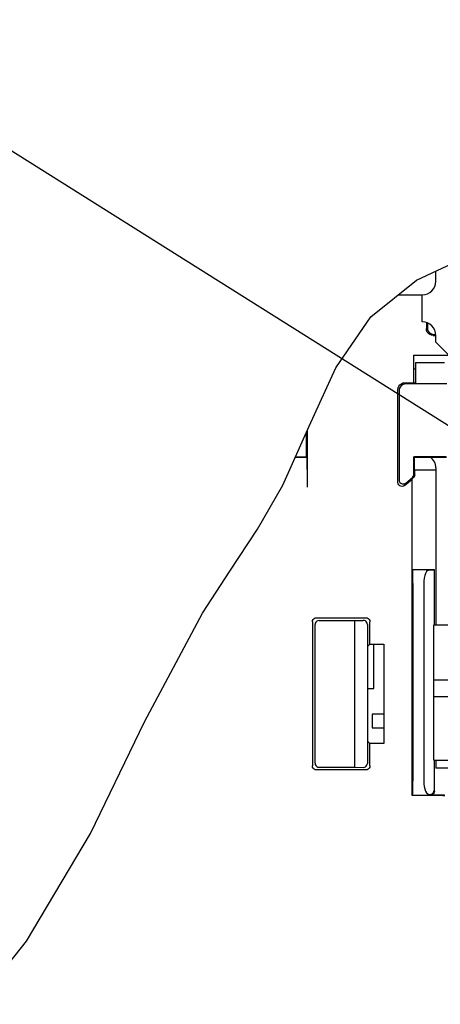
# Model space of a CAD drawing. Extents: x 30 to 410, y 35 to 287.
# Tile 18 of 23: x 262 to 274, y 174 to 203. Entities that reach past the tile are written whole.
import ezdxf

# ---------------------------------------------------------------- set-up
doc = ezdxf.new("R2010")
doc.units = 0
doc.header["$LTSCALE"] = 23.1
doc.layers.get('0').update_dxf_attribs({"linetype": 'CONTINUOUS'})
doc.layers.add('ALL_DIM', color=7, linetype='CONTINUOUS')
doc.layers.add('ALL_NOTE', color=7, linetype='CONTINUOUS')
doc.dimstyles.get("Standard").update_dxf_attribs({"dimtxt": 2.5, "dimasz": 2.5, "dimexe": 1.25, "dimexo": 0.625, "dimtad": 1, "dimcen": 2.5, "dimazin": 3, "dimtfac": 1, "dimtmove": 0, "dimatfit": 3})

# ---------------------------------------------------------------- blocks, each defined once
blk = doc.blocks.new('_OPEN')
at = {"color": 0, "linetype": 'BYBLOCK'}
for p, q in [((0, 0), (-1, 0.25)), ((-1, -0.25), (0, 0)), ((-1, 0), (0, 0))]:
    blk.add_line(p, q, dxfattribs=at)
blk = doc.blocks.new('*D42')
at = {"layer": 'ALL_DIM', "color": 2, "linetype": 'CONTINUOUS'}
for p, q in [((230.622, 113.721), (230.622, 205.483)), ((274.762, 183.024), (274.762, 205.483)), ((230.622, 204.483), (252.692, 204.483)), ((274.762, 204.483), (252.692, 204.483))]:
    blk.add_line(p, q, dxfattribs=at)
at = {"layer": 'ALL_DIM', "color": 2, "linetype": 'CONTINUOUS', "xscale": 2, "yscale": 2, "zscale": 2, "rotation": 180}
blk.add_blockref('_OPEN', (230.622, 204.483), dxfattribs=at)
at = {"layer": 'ALL_DIM', "color": 2, "linetype": 'CONTINUOUS', "xscale": 2, "yscale": 2, "zscale": 2}
blk.add_blockref('_OPEN', (274.762, 204.483), dxfattribs=at)
blk = doc.blocks.new('*D43')
at = {"layer": 'ALL_DIM', "color": 2, "linetype": 'CONTINUOUS'}
for p, q in [((274.762, 183.024), (274.762, 205.483)), ((288.762, 183.024), (288.762, 205.483)), ((274.762, 204.483), (269.762, 204.483)), ((269.762, 204.483), (281.762, 204.483)), ((311.866, 204.483), (281.762, 204.483)), ((288.762, 204.483), (311.866, 204.483))]:
    blk.add_line(p, q, dxfattribs=at)
at = {"layer": 'ALL_DIM', "color": 2, "linetype": 'CONTINUOUS', "xscale": 2, "yscale": 2, "zscale": 2}
blk.add_blockref('_OPEN', (274.762, 204.483), dxfattribs=at)
at = {"layer": 'ALL_DIM', "color": 2, "linetype": 'CONTINUOUS', "xscale": 2, "yscale": 2, "zscale": 2, "rotation": 180}
blk.add_blockref('_OPEN', (288.762, 204.483), dxfattribs=at)
blk = doc.blocks.new('*D44')
at = {"layer": 'ALL_DIM', "color": 2, "linetype": 'CONTINUOUS'}
for p, q in [((274.982, 187.104), (274.982, 219.429)), ((287.582, 213.132), (287.582, 219.429)), ((274.982, 218.429), (249.837, 218.429)), ((249.837, 218.429), (281.282, 218.429)), ((292.582, 218.429), (281.282, 218.429)), ((287.582, 218.429), (292.582, 218.429)), ((287.582, 187.104), (287.582, 210.809))]:
    blk.add_line(p, q, dxfattribs=at)
at = {"layer": 'ALL_DIM', "color": 2, "linetype": 'CONTINUOUS', "xscale": 2, "yscale": 2, "zscale": 2}
blk.add_blockref('_OPEN', (274.982, 218.429), dxfattribs=at)
blk = doc.blocks.new('_NONE')
blk = doc.blocks.new('*D45')
at = {"layer": 'ALL_DIM', "color": 2, "linetype": 'CONTINUOUS'}
for p, q in [((279.122, 191.184), (279.122, 225.312)), ((284.722, 216.377), (284.722, 225.312)), ((279.122, 224.312), (258.356, 224.312)), ((258.356, 224.312), (281.922, 224.312)), ((289.722, 224.312), (281.922, 224.312)), ((284.722, 224.312), (289.722, 224.312)), ((284.722, 191.184), (284.722, 210.775))]:
    blk.add_line(p, q, dxfattribs=at)
at = {"layer": 'ALL_DIM', "color": 2, "linetype": 'CONTINUOUS', "xscale": 2, "yscale": 2, "zscale": 2}
blk.add_blockref('_OPEN', (279.122, 224.312), dxfattribs=at)

msp = doc.modelspace()

# ---------------------------------------------------------------- linework, layer by layer
at = {"color": 7, "linetype": 'CONTINUOUS'}
for p, q in [((273.45, 195.553), (275.078, 196.325)), ((274.022, 195.521), (274.022, 195.824)), ((272.1, 194.467), (273.45, 195.553)), ((272.913, 195.121), (273.622, 195.121)), ((273.622, 194.321), (273.622, 195.121)), ((271.069, 192.961), (272.1, 194.467)), ((273.742, 194.301), (273.742, 194.121)), ((273.77, 194.289), (273.77, 194.149)), ((273.942, 193.921), (274.022, 193.921)), ((273.97, 193.949), (274.022, 193.949)), ((274.022, 193.721), (274.022, 193.921)), ((274.022, 193.721), (274.622, 193.121)), ((273.359, 193.341), (273.359, 192.521)), ((273.359, 193.341), (274.402, 193.341)), ((273.422, 193.121), (273.422, 192.501)), ((273.422, 193.121), (274.276, 193.121)), ((270.28, 191.24), (271.069, 192.961)), ((273.422, 192.921), (273.359, 192.921)), ((273.102, 192.521), (273.422, 192.521)), ((274.328, 192.488), (273.135, 192.488)), ((273.359, 192.521), (273.378, 192.501)), ((273.378, 192.501), (274.342, 192.501)), ((272.902, 189.576), (272.902, 192.321)), ((272.935, 192.288), (272.935, 189.647)), ((269.496, 189.496), (270.28, 191.24)), ((270.201, 190.328), (270.201, 191.065)), ((270.222, 191.111), (270.222, 189.438)), ((269.867, 190.321), (270.208, 190.321)), ((269.87, 190.328), (270.201, 190.328)), ((270.208, 190.321), (270.201, 190.328)), ((270.208, 190.321), (270.221, 189.58)), ((273.372, 189.812), (273.372, 190.335)), ((273.382, 190.325), (273.372, 190.335)), ((274.328, 190.335), (273.372, 190.335)), ((273.382, 190.325), (273.382, 189.958)), ((273.382, 190.325), (274.339, 190.325)), ((273.382, 189.958), (273.398, 189.942)), ((273.398, 189.8), (273.398, 189.942)), ((273.398, 189.942), (274.022, 189.942)), ((274.022, 190.001), (274.022, 185.361)), ((273.099, 189.484), (273.307, 189.658)), ((273.133, 189.556), (273.329, 189.72)), ((273.307, 189.658), (273.314, 189.673)), ((273.307, 189.658), (273.307, 180.321)), ((273.314, 189.673), (273.355, 189.708)), ((273.314, 189.673), (273.314, 187.001)), ((268.75, 188.195), (269.496, 189.496)), ((267.935, 186.95), (268.75, 188.195)), ((267.129, 185.709), (267.935, 186.95)), ((273.314, 187.001), (273.335, 186.98)), ((273.314, 187.001), (273.982, 187.001)), ((273.819, 186.98), (273.967, 186.986)), ((273.967, 186.986), (273.982, 187.001)), ((273.967, 186.986), (273.967, 185.361)), ((273.982, 185.361), (273.982, 187.001)), ((273.342, 186.58), (273.342, 180.749)), ((273.662, 186.58), (273.662, 180.749)), ((265.414, 182.493), (267.129, 185.709)), ((270.492, 185.571), (271.952, 185.571)), ((270.573, 185.49), (271.622, 185.49)), ((271.622, 185.49), (271.875, 185.494)), ((271.622, 185.49), (271.622, 181.152)), ((270.372, 185.451), (270.372, 181.191)), ((270.453, 181.272), (270.453, 185.37)), ((271.997, 185.376), (271.997, 181.266)), ((272.072, 184.788), (272.072, 185.451)), ((273.962, 181.361), (273.962, 185.361)), ((273.962, 185.361), (289.562, 185.361)), ((272.072, 184.788), (272.005, 184.721)), ((272.005, 184.721), (272.005, 181.921)), ((272.072, 184.788), (272.489, 184.788)), ((272.187, 183.479), (272.187, 184.788)), ((272.489, 184.788), (272.489, 181.854)), ((273.962, 183.735), (289.562, 183.735)), ((272.005, 183.479), (272.187, 183.479)), ((273.962, 183.241), (289.562, 183.241)), ((272.142, 182.721), (272.142, 182.321)), ((272.489, 182.721), (272.142, 182.721)), ((263.817, 179.188), (265.414, 182.493)), ((272.142, 182.321), (272.489, 182.321)), ((272.072, 181.854), (272.005, 181.921)), ((272.072, 181.191), (272.072, 181.854)), ((272.489, 181.854), (272.072, 181.854)), ((270.573, 181.152), (271.622, 181.152)), ((271.622, 181.152), (271.875, 181.148)), ((273.962, 181.361), (289.562, 181.361)), ((273.967, 181.361), (273.967, 180.463)), ((273.982, 180.448), (273.982, 181.361)), ((274.022, 181.361), (274.022, 181.121)), ((274.876, 181.121), (274.022, 181.121)), ((271.952, 181.071), (270.492, 181.071)), ((273.335, 180.349), (273.307, 180.321)), ((273.307, 180.321), (274.015, 180.321)), ((273.819, 180.349), (273.842, 180.348)), ((274.281, 180.328), (273.862, 180.328)), ((261.921, 176.003), (263.817, 179.188)), ((260.812, 174.616), (261.921, 176.003))]:
    msp.add_line(p, q, dxfattribs=at)
for points in [[(273.942, 193.921), (273.89, 193.928), (273.842, 193.948), (273.801, 193.98), (273.769, 194.021), (273.749, 194.069), (273.742, 194.121)], [(273.77, 194.149), (273.777, 194.097), (273.797, 194.049), (273.828, 194.008), (273.87, 193.976), (273.918, 193.956), (273.97, 193.949)], [(272.902, 192.321), (272.909, 192.373), (272.929, 192.421), (272.961, 192.462), (273.002, 192.494), (273.05, 192.514), (273.102, 192.521)], [(273.135, 192.488), (273.084, 192.481), (273.035, 192.461), (272.994, 192.429), (272.962, 192.388), (272.942, 192.339), (272.935, 192.288)], [(270.221, 189.58), (270.222, 189.538), (270.222, 189.49), (270.222, 189.438)], [(273.099, 189.484), (273.066, 189.464), (273.028, 189.456), (272.989, 189.46), (272.954, 189.476), (272.926, 189.503), (272.908, 189.537), (272.902, 189.576)], [(272.935, 189.647), (272.942, 189.609), (272.96, 189.575), (272.988, 189.548), (273.023, 189.532), (273.061, 189.528), (273.099, 189.536), (273.133, 189.556)], [(273.329, 189.72), (273.352, 189.746), (273.366, 189.778), (273.372, 189.812)], [(273.398, 189.8), (273.393, 189.765), (273.378, 189.734), (273.355, 189.708)], [(273.342, 186.58), (273.342, 186.668), (273.341, 186.752), (273.34, 186.827), (273.339, 186.89), (273.338, 186.938), (273.337, 186.969), (273.335, 186.98)], [(273.819, 186.98), (273.783, 186.968), (273.748, 186.935), (273.718, 186.885), (273.694, 186.82), (273.676, 186.746), (273.666, 186.664), (273.662, 186.58)], [(270.372, 185.451), (270.378, 185.488), (270.395, 185.521), (270.422, 185.548), (270.455, 185.565), (270.492, 185.571)], [(270.573, 185.49), (270.536, 185.484), (270.503, 185.467), (270.476, 185.44), (270.459, 185.407), (270.453, 185.37)], [(271.997, 185.376), (271.994, 185.404), (271.983, 185.432), (271.965, 185.457), (271.941, 185.476), (271.91, 185.489), (271.875, 185.494)], [(271.952, 185.571), (271.989, 185.565), (272.022, 185.548), (272.049, 185.521), (272.066, 185.488), (272.072, 185.451)], [(270.492, 181.071), (270.455, 181.077), (270.422, 181.094), (270.395, 181.121), (270.378, 181.154), (270.372, 181.191)], [(270.453, 181.272), (270.459, 181.235), (270.476, 181.202), (270.503, 181.175), (270.536, 181.158), (270.573, 181.152)], [(271.875, 181.148), (271.91, 181.153), (271.941, 181.166), (271.965, 181.186), (271.983, 181.21), (271.994, 181.238), (271.997, 181.266)], [(272.072, 181.191), (272.066, 181.154), (272.049, 181.121), (272.022, 181.094), (271.989, 181.077), (271.952, 181.071)], [(273.335, 180.349), (273.337, 180.36), (273.338, 180.391), (273.339, 180.439), (273.34, 180.502), (273.341, 180.577), (273.342, 180.661), (273.342, 180.749)], [(273.662, 180.749), (273.666, 180.665), (273.676, 180.583), (273.694, 180.509), (273.718, 180.444), (273.748, 180.394), (273.783, 180.361), (273.819, 180.349)], [(273.842, 180.348), (273.862, 180.349), (273.879, 180.352), (273.896, 180.357), (273.91, 180.364), (273.923, 180.373), (273.935, 180.384), (273.945, 180.396), (273.954, 180.41), (273.961, 180.426), (273.966, 180.444), (273.967, 180.463)], [(273.982, 180.448), (273.976, 180.411), (273.959, 180.377), (273.933, 180.351), (273.899, 180.334), (273.862, 180.328)], [(274.015, 180.321), (274.09, 180.321), (274.163, 180.321), (274.23, 180.32), (274.29, 180.319)]]:
    msp.add_lwpolyline(points, dxfattribs=at)
for centre, start, end in [((273.622, 195.521), 270.0001, 359.9999), ((273.622, 193.921), 0.0001, 89.9999), ((273.622, 190.001), 360, 53.9767)]:
    msp.add_arc(centre, 0.4, start, end, dxfattribs=at)
at = {"layer": 'ALL_NOTE', "color": 2, "linetype": 'CONTINUOUS'}
msp.add_line((277.254, 189.441), (239.561, 213.177), dxfattribs=at)

# ---------------------------------------------------------------- dimensions: what is measured, and where the dimension line sits
at = {"layer": 'ALL_DIM', "color": 2, "linetype": 'CONTINUOUS'}
for base, p1, p2, picture, middle in [((284.722, 224.312), (279.122, 191.184), (284.722, 191.184), '*D45', (258.356, 225.012)), ((287.582, 218.429), (274.982, 187.104), (287.582, 187.104), '*D44', (249.837, 219.129))]:
    dim = msp.add_linear_dim(base=base, p1=p1, p2=p2, dimstyle='Standard', override={"dimblk2": 'NONE', "dimsah": 1}, dxfattribs=at)
    dim.commit()
    dim.dimension.update_dxf_attribs({"geometry": picture, "text_midpoint": middle, "dimtype": 128})
for base, p1, p2, picture, middle in [((274.762, 204.483), (230.622, 113.721), (274.762, 183.024), '*D42', (254.612, 205.183)), ((288.762, 204.483), (274.762, 183.024), (288.762, 183.024), '*D43', (291.706, 205.183))]:
    dim = msp.add_linear_dim(base=base, p1=p1, p2=p2, dimstyle='Standard', dxfattribs=at)
    dim.commit()
    dim.dimension.update_dxf_attribs({"geometry": picture, "text_midpoint": middle, "dimtype": 128})

doc.saveas('drawing.dxf')
